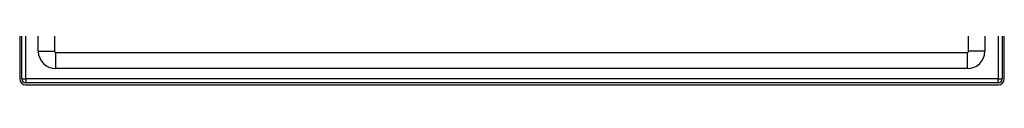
# Model space of a CAD drawing. Header units: inches. Extents: x 4 to 114, y 7 to 59.
# Tile 2 of 72: x 3.89 to 27.81, y 23.77 to 24.78. Entities that reach past the tile are written whole.
import ezdxf

# ---------------------------------------------------------------- set-up
doc = ezdxf.new("R2010")
doc.units = ezdxf.units.IN
doc.header["$MEASUREMENT"] = 0
doc.layers.add('Visible Edges(ANSI)', color=7, linetype='Continuous', lineweight=25)
doc.layers.add('Visible Tangent Edges(ANSI)', color=7, linetype='Continuous', lineweight=25)

msp = doc.modelspace()

# ---------------------------------------------------------------- linework, layer by layer
at = {"layer": 'Visible Edges(ANSI)'}
for p, q in [((3.894, 43.427), (3.894, 23.916)), ((3.947, 23.916), (3.947, 43.427)), ((4.346, 24.589), (4.346, 27.638)), ((4.74, 27.637), (4.74, 24.589)), ((26.946, 24.589), (26.946, 27.585)), ((27.34, 26.77), (27.34, 24.589)), ((27.759, 26.427), (27.759, 23.916)), ((27.812, 23.916), (27.812, 26.427)), ((4.771, 24.558), (26.915, 24.558)), ((26.915, 24.164), (4.771, 24.164)), ((27.666, 23.823), (4.04, 23.823)), ((4.04, 23.77), (27.666, 23.77))]:
    msp.add_line(p, q, dxfattribs=at)
for centre, radius, start, end in [((4.771, 24.589), 0.425, 180, 270), ((4.771, 24.589), 0.031, 180, 270), ((26.915, 24.589), 0.031, 270, 0), ((26.915, 24.589), 0.425, 270, 0), ((4.04, 23.916), 0.146, 180, 270), ((4.04, 23.916), 0.093, 180, 270), ((27.666, 23.916), 0.093, 270, 0), ((27.666, 23.916), 0.146, 270, 0)]:
    msp.add_arc(centre, radius, start, end, dxfattribs=at)
at = {"layer": 'Visible Tangent Edges(ANSI)'}
for p, q in [((4.04, 23.916), (4.04, 43.427)), ((27.666, 26.499), (27.666, 23.916)), ((4.346, 24.589), (4.74, 24.589)), ((4.771, 24.164), (4.771, 24.558)), ((26.915, 24.164), (26.915, 24.558)), ((27.34, 24.589), (26.946, 24.589)), ((3.947, 23.916), (4.04, 23.916)), ((4.04, 23.916), (4.04, 23.823)), ((27.666, 23.916), (4.04, 23.916)), ((27.666, 23.823), (27.666, 23.916)), ((27.666, 23.916), (27.759, 23.916))]:
    msp.add_line(p, q, dxfattribs=at)

doc.saveas('drawing.dxf')
